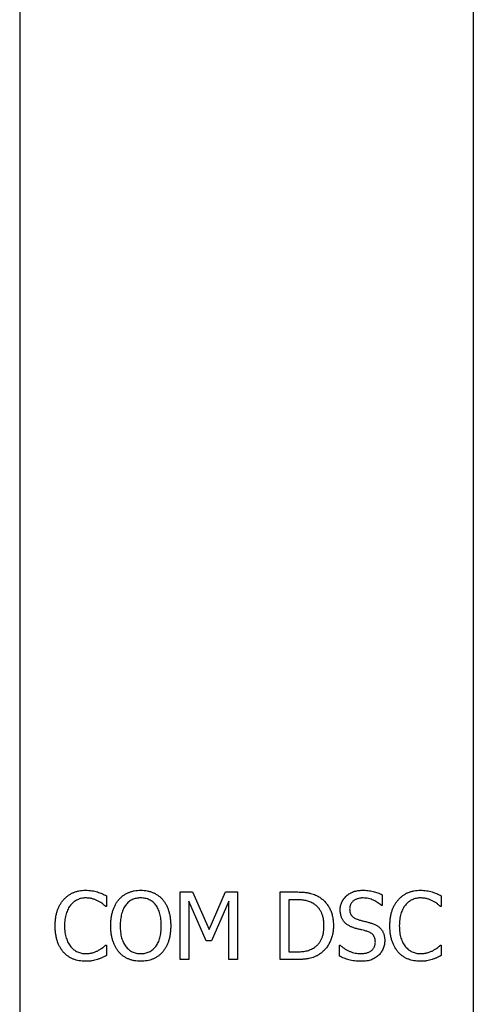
# Model space of a CAD drawing. Header units: millimetres. Extents: x -18 to 13, y -393 to -131.
# Tile 2 of 3: x -18 to 13, y -262 to -197. Entities that reach past the tile are written whole.
import ezdxf

# ---------------------------------------------------------------- set-up
doc = ezdxf.new("R2010")
doc.units = ezdxf.units.MM

msp = doc.modelspace()

# ---------------------------------------------------------------- linework, layer by layer
at = {"color": 7, "linetype": 'Continuous', "lineweight": 25}
for p, q in [((-17.508, -131.025), (-17.508, -393.075)), ((12.672, -146.875), (12.672, -377.225)), ((-11.731, -254.835), (-11.731, -255.543)), ((-6.833, -254.575), (-6.008, -254.575)), ((-6.833, -259.075), (-6.833, -254.575)), ((-6.008, -254.575), (-4.893, -257.07)), ((-4.893, -257.07), (-3.816, -254.575)), ((-3.816, -254.575), (-3.016, -254.575)), ((-3.016, -254.575), (-3.016, -259.075)), ((-0.168, -254.575), (0.852, -254.575)), ((-0.168, -259.075), (-0.168, -254.575)), ((6.61, -254.757), (6.61, -255.486)), ((10.541, -254.835), (10.541, -255.543)), ((-6.263, -255.194), (-6.263, -259.075)), ((-5.109, -257.822), (-6.263, -255.194)), ((-3.586, -255.194), (-4.749, -257.822)), ((-3.586, -259.075), (-3.586, -255.194)), ((0.402, -255.088), (0.402, -258.562)), ((0.86, -255.088), (0.402, -255.088)), ((6.61, -255.486), (6.567, -255.486)), ((-11.731, -255.543), (-11.779, -255.543)), ((10.541, -255.543), (10.493, -255.543)), ((-11.777, -258.107), (-11.731, -258.107)), ((-11.731, -258.107), (-11.731, -258.808)), ((-4.749, -257.822), (-5.109, -257.822)), ((3.762, -258.107), (3.804, -258.107)), ((3.762, -258.844), (3.762, -258.107)), ((10.495, -258.107), (10.541, -258.107)), ((10.541, -258.107), (10.541, -258.808)), ((0.402, -258.562), (0.86, -258.562)), ((-6.263, -259.075), (-6.833, -259.075)), ((-3.016, -259.075), (-3.586, -259.075)), ((0.863, -259.075), (-0.168, -259.075))]:
    msp.add_line(p, q, dxfattribs=at)
for points, knots in [([(-14.587, -255.089), (-14.541, -255.04), (-14.45, -254.942), (-14.294, -254.816), (-14.128, -254.708), (-13.949, -254.618), (-13.758, -254.548), (-13.555, -254.497), (-13.342, -254.466), (-13.197, -254.463), (-13.122, -254.461)], [0, 0, 0, 0, 0.122488, 0.243635, 0.363743, 0.484778, 0.608254, 0.734415, 0.864548, 1, 1, 1, 1]), ([(-13.122, -254.461), (-13.049, -254.462), (-12.907, -254.465), (-12.701, -254.492), (-12.51, -254.527), (-12.389, -254.56), (-12.33, -254.577)], [0, 0, 0, 0, 0.273881, 0.530624, 0.773157, 1, 1, 1, 1]), ([(-12.33, -254.577), (-12.281, -254.593), (-12.18, -254.625), (-12.031, -254.688), (-11.88, -254.757), (-11.781, -254.809), (-11.731, -254.835)], [0, 0, 0, 0, 0.237426, 0.486161, 0.742831, 1, 1, 1, 1]), ([(-10.905, -255.077), (-10.86, -255.029), (-10.771, -254.933), (-10.62, -254.809), (-10.455, -254.702), (-10.277, -254.615), (-10.087, -254.546), (-9.886, -254.496), (-9.674, -254.466), (-9.529, -254.463), (-9.455, -254.461)], [0, 0, 0, 0, 0.121141, 0.240473, 0.360396, 0.481794, 0.605747, 0.73264, 0.863596, 1, 1, 1, 1]), ([(-9.455, -254.461), (-9.38, -254.463), (-9.233, -254.466), (-9.019, -254.497), (-8.816, -254.548), (-8.625, -254.619), (-8.447, -254.709), (-8.283, -254.814), (-8.132, -254.936), (-8.045, -255.03), (-8.001, -255.077)], [0, 0, 0, 0, 0.137845, 0.270312, 0.397685, 0.522537, 0.644247, 0.763701, 0.881744, 1, 1, 1, 1]), ([(0.852, -254.575), (0.903, -254.575), (1.003, -254.576), (1.148, -254.581), (1.285, -254.587), (1.413, -254.598), (1.532, -254.611), (1.644, -254.627), (1.746, -254.647), (1.87, -254.676), (2.014, -254.718), (2.173, -254.781), (2.322, -254.848), (2.411, -254.905), (2.455, -254.932)], [0, 0, 0, 0, 0.092408, 0.179509, 0.26134, 0.338518, 0.411067, 0.477991, 0.540528, 0.598697, 0.707358, 0.809822, 0.907301, 1, 1, 1, 1]), ([(3.819, -255.767), (3.82, -255.721), (3.822, -255.632), (3.843, -255.501), (3.876, -255.376), (3.921, -255.256), (3.98, -255.141), (4.052, -255.033), (4.137, -254.93), (4.235, -254.835), (4.342, -254.747), (4.458, -254.67), (4.581, -254.606), (4.711, -254.552), (4.848, -254.511), (4.992, -254.482), (5.144, -254.465), (5.247, -254.462), (5.3, -254.461)], [0, 0, 0, 0, 0.06177, 0.121318, 0.17972, 0.237544, 0.295626, 0.354128, 0.414287, 0.476459, 0.539512, 0.602376, 0.664795, 0.728456, 0.79289, 0.859568, 0.928156, 1, 1, 1, 1]), ([(5.3, -254.461), (5.361, -254.462), (5.482, -254.463), (5.659, -254.479), (5.832, -254.503), (5.999, -254.537), (6.161, -254.58), (6.317, -254.629), (6.467, -254.688), (6.563, -254.734), (6.61, -254.757)], [0, 0, 0, 0, 0.134683, 0.266517, 0.394513, 0.520488, 0.644112, 0.764794, 0.883345, 1, 1, 1, 1]), ([(7.686, -255.089), (7.731, -255.04), (7.822, -254.942), (7.978, -254.816), (8.144, -254.708), (8.324, -254.618), (8.515, -254.548), (8.717, -254.497), (8.93, -254.466), (9.075, -254.463), (9.15, -254.461)], [0, 0, 0, 0, 0.122488, 0.243635, 0.363743, 0.484778, 0.608254, 0.734415, 0.864548, 1, 1, 1, 1]), ([(9.15, -254.461), (9.223, -254.462), (9.365, -254.465), (9.571, -254.492), (9.762, -254.527), (9.883, -254.56), (9.942, -254.577)], [0, 0, 0, 0, 0.273881, 0.530624, 0.773157, 1, 1, 1, 1]), ([(9.942, -254.577), (9.991, -254.593), (10.092, -254.625), (10.241, -254.688), (10.392, -254.757), (10.491, -254.809), (10.541, -254.835)], [0, 0, 0, 0, 0.237426, 0.486161, 0.742831, 1, 1, 1, 1]), ([(-15.149, -256.829), (-15.147, -256.737), (-15.144, -256.557), (-15.118, -256.297), (-15.072, -256.056), (-15.01, -255.832), (-14.93, -255.625), (-14.832, -255.432), (-14.72, -255.252), (-14.631, -255.143), (-14.587, -255.089)], [0, 0, 0, 0, 0.148585, 0.287832, 0.418622, 0.541737, 0.660185, 0.775348, 0.888117, 1, 1, 1, 1]), ([(-14.121, -255.448), (-14.152, -255.489), (-14.216, -255.572), (-14.292, -255.713), (-14.363, -255.868), (-14.419, -256.038), (-14.466, -256.22), (-14.498, -256.415), (-14.52, -256.62), (-14.522, -256.761), (-14.523, -256.833)], [0, 0, 0, 0, 0.104121, 0.213188, 0.328188, 0.450451, 0.578614, 0.712609, 0.852683, 1, 1, 1, 1]), ([(-13.127, -254.974), (-13.174, -254.975), (-13.268, -254.977), (-13.407, -255.002), (-13.541, -255.039), (-13.672, -255.092), (-13.797, -255.158), (-13.913, -255.242), (-14.024, -255.336), (-14.088, -255.41), (-14.121, -255.448)], [0, 0, 0, 0, 0.124433, 0.247275, 0.369026, 0.492831, 0.61697, 0.741449, 0.868873, 1, 1, 1, 1]), ([(-12.284, -255.18), (-12.343, -255.152), (-12.465, -255.093), (-12.627, -255.04), (-12.766, -255.005), (-12.879, -254.986), (-13, -254.976), (-13.084, -254.974), (-13.127, -254.974)], [0, 0, 0, 0, 0.225356, 0.460053, 0.583422, 0.714113, 0.852728, 1, 1, 1, 1]), ([(-11.779, -255.543), (-11.794, -255.531), (-11.824, -255.506), (-11.871, -255.465), (-11.925, -255.421), (-12.006, -255.355), (-12.124, -255.27), (-12.229, -255.211), (-12.284, -255.18)], [0, 0, 0, 0, 0.090162, 0.189465, 0.302118, 0.423016, 0.693317, 1, 1, 1, 1]), ([(-11.447, -256.827), (-11.445, -256.734), (-11.442, -256.554), (-11.415, -256.293), (-11.372, -256.05), (-11.31, -255.823), (-11.233, -255.613), (-11.139, -255.419), (-11.032, -255.238), (-10.947, -255.13), (-10.905, -255.077)], [0, 0, 0, 0, 0.14859, 0.288788, 0.420345, 0.545173, 0.664453, 0.779632, 0.890899, 1, 1, 1, 1]), ([(-10.451, -255.445), (-10.48, -255.486), (-10.54, -255.57), (-10.612, -255.71), (-10.676, -255.864), (-10.727, -256.033), (-10.77, -256.215), (-10.798, -256.409), (-10.816, -256.614), (-10.819, -256.755), (-10.82, -256.827)], [0, 0, 0, 0, 0.102735, 0.210923, 0.324848, 0.446654, 0.574824, 0.709815, 0.851163, 1, 1, 1, 1]), ([(-9.451, -254.974), (-9.504, -254.975), (-9.606, -254.977), (-9.755, -254.999), (-9.893, -255.035), (-10.022, -255.086), (-10.142, -255.151), (-10.252, -255.235), (-10.359, -255.331), (-10.42, -255.407), (-10.451, -255.445)], [0, 0, 0, 0, 0.137909, 0.266961, 0.391055, 0.509199, 0.626626, 0.746131, 0.870464, 1, 1, 1, 1]), ([(-8.454, -255.445), (-8.485, -255.408), (-8.544, -255.334), (-8.649, -255.237), (-8.761, -255.155), (-8.884, -255.09), (-9.015, -255.038), (-9.153, -255), (-9.3, -254.977), (-9.4, -254.975), (-9.451, -254.974)], [0, 0, 0, 0, 0.126259, 0.249416, 0.37019, 0.491183, 0.613257, 0.737294, 0.866202, 1, 1, 1, 1]), ([(-8.086, -256.827), (-8.087, -256.753), (-8.089, -256.61), (-8.107, -256.402), (-8.137, -256.208), (-8.18, -256.027), (-8.233, -255.859), (-8.295, -255.706), (-8.367, -255.568), (-8.426, -255.486), (-8.454, -255.445)], [0, 0, 0, 0, 0.151895, 0.29507, 0.430151, 0.557862, 0.678682, 0.791807, 0.898624, 1, 1, 1, 1]), ([(-8.001, -255.077), (-7.96, -255.129), (-7.876, -255.235), (-7.768, -255.412), (-7.676, -255.608), (-7.597, -255.82), (-7.535, -256.049), (-7.491, -256.295), (-7.464, -256.556), (-7.461, -256.735), (-7.459, -256.827)], [0, 0, 0, 0, 0.106622, 0.216664, 0.332059, 0.452836, 0.579617, 0.712656, 0.852372, 1, 1, 1, 1]), ([(2.052, -255.36), (2.011, -255.337), (1.931, -255.291), (1.804, -255.234), (1.674, -255.186), (1.537, -255.15), (1.39, -255.12), (1.228, -255.102), (1.049, -255.089), (0.925, -255.088), (0.86, -255.088)], [0, 0, 0, 0, 0.112532, 0.223754, 0.335995, 0.448382, 0.567697, 0.698663, 0.84267, 1, 1, 1, 1]), ([(2.737, -256.821), (2.736, -256.778), (2.736, -256.694), (2.727, -256.571), (2.714, -256.453), (2.696, -256.339), (2.67, -256.231), (2.642, -256.127), (2.605, -256.028), (2.566, -255.933), (2.52, -255.844), (2.469, -255.76), (2.412, -255.68), (2.351, -255.605), (2.284, -255.536), (2.212, -255.472), (2.135, -255.413), (2.08, -255.378), (2.052, -255.36)], [0, 0, 0, 0, 0.075782, 0.148545, 0.218443, 0.286691, 0.35255, 0.416005, 0.478084, 0.538673, 0.597736, 0.656299, 0.713671, 0.770867, 0.827422, 0.884443, 0.941481, 1, 1, 1, 1]), ([(2.455, -254.932), (2.49, -254.956), (2.56, -255.005), (2.66, -255.085), (2.753, -255.172), (2.841, -255.265), (2.921, -255.364), (2.997, -255.468), (3.065, -255.579), (3.128, -255.695), (3.184, -255.817), (3.232, -255.945), (3.273, -256.078), (3.306, -256.217), (3.331, -256.362), (3.35, -256.513), (3.362, -256.669), (3.363, -256.775), (3.364, -256.829)], [0, 0, 0, 0, 0.058664, 0.116856, 0.174454, 0.23233, 0.290463, 0.348797, 0.407913, 0.467712, 0.528784, 0.590693, 0.654237, 0.719171, 0.786225, 0.855198, 0.92627, 1, 1, 1, 1]), ([(5.349, -254.974), (5.316, -254.974), (5.252, -254.975), (5.158, -254.985), (5.068, -254.999), (4.984, -255.023), (4.904, -255.049), (4.83, -255.085), (4.759, -255.125), (4.695, -255.172), (4.636, -255.223), (4.586, -255.279), (4.542, -255.338), (4.507, -255.403), (4.479, -255.47), (4.461, -255.542), (4.447, -255.618), (4.446, -255.67), (4.446, -255.696)], [0, 0, 0, 0, 0.076114, 0.149163, 0.218692, 0.285365, 0.349966, 0.413447, 0.475173, 0.537009, 0.597236, 0.654503, 0.711401, 0.766927, 0.823189, 0.879884, 0.938933, 1, 1, 1, 1]), ([(6.567, -255.486), (6.53, -255.452), (6.456, -255.383), (6.328, -255.291), (6.187, -255.204), (6.033, -255.125), (5.87, -255.057), (5.7, -255.009), (5.526, -254.979), (5.408, -254.976), (5.349, -254.974)], [0, 0, 0, 0, 0.110456, 0.226292, 0.348307, 0.477815, 0.60944, 0.739435, 0.868835, 1, 1, 1, 1]), ([(7.123, -256.829), (7.125, -256.737), (7.128, -256.557), (7.154, -256.297), (7.2, -256.056), (7.262, -255.832), (7.342, -255.625), (7.44, -255.432), (7.553, -255.252), (7.641, -255.143), (7.686, -255.089)], [0, 0, 0, 0, 0.148585, 0.287832, 0.418622, 0.541737, 0.660185, 0.775348, 0.888117, 1, 1, 1, 1]), ([(8.151, -255.448), (8.12, -255.489), (8.056, -255.572), (7.98, -255.713), (7.909, -255.868), (7.853, -256.038), (7.806, -256.22), (7.774, -256.415), (7.752, -256.62), (7.751, -256.761), (7.75, -256.833)], [0, 0, 0, 0, 0.104121, 0.213188, 0.328188, 0.450451, 0.578614, 0.712609, 0.852683, 1, 1, 1, 1]), ([(9.145, -254.974), (9.098, -254.975), (9.004, -254.977), (8.866, -255.002), (8.731, -255.039), (8.6, -255.092), (8.475, -255.158), (8.359, -255.242), (8.248, -255.336), (8.184, -255.41), (8.151, -255.448)], [0, 0, 0, 0, 0.124433, 0.247275, 0.369026, 0.492831, 0.61697, 0.741449, 0.868873, 1, 1, 1, 1]), ([(9.988, -255.18), (9.929, -255.152), (9.807, -255.093), (9.645, -255.04), (9.507, -255.005), (9.393, -254.986), (9.272, -254.976), (9.188, -254.974), (9.145, -254.974)], [0, 0, 0, 0, 0.225356, 0.460053, 0.583422, 0.714113, 0.852728, 1, 1, 1, 1]), ([(10.493, -255.543), (10.478, -255.531), (10.449, -255.506), (10.401, -255.465), (10.347, -255.421), (10.266, -255.355), (10.148, -255.27), (10.044, -255.211), (9.988, -255.18)], [0, 0, 0, 0, 0.090162, 0.189465, 0.302118, 0.423016, 0.693317, 1, 1, 1, 1]), ([(4.106, -256.591), (4.084, -256.565), (4.04, -256.513), (3.983, -256.428), (3.934, -256.335), (3.892, -256.236), (3.859, -256.13), (3.836, -256.015), (3.821, -255.894), (3.82, -255.81), (3.819, -255.767)], [0, 0, 0, 0, 0.113289, 0.228248, 0.344589, 0.464692, 0.588859, 0.718999, 0.85544, 1, 1, 1, 1]), ([(4.446, -255.696), (4.447, -255.743), (4.45, -255.831), (4.477, -255.958), (4.523, -256.068), (4.586, -256.166), (4.669, -256.246), (4.765, -256.317), (4.879, -256.374), (4.962, -256.401), (5.005, -256.416)], [0, 0, 0, 0, 0.140472, 0.268257, 0.387912, 0.502061, 0.616437, 0.735425, 0.86242, 1, 1, 1, 1]), ([(4.833, -256.995), (4.796, -256.984), (4.723, -256.964), (4.618, -256.927), (4.519, -256.886), (4.425, -256.841), (4.337, -256.789), (4.254, -256.731), (4.176, -256.665), (4.129, -256.616), (4.106, -256.591)], [0, 0, 0, 0, 0.137488, 0.269237, 0.39596, 0.519072, 0.639175, 0.757979, 0.878438, 1, 1, 1, 1]), ([(5.005, -256.416), (5.037, -256.424), (5.106, -256.443), (5.215, -256.473), (5.334, -256.503), (5.46, -256.534), (5.585, -256.565), (5.702, -256.596), (5.809, -256.625), (5.875, -256.645), (5.906, -256.655)], [0, 0, 0, 0, 0.108772, 0.229341, 0.361226, 0.503754, 0.646282, 0.776561, 0.89437, 1, 1, 1, 1]), ([(5.906, -256.655), (5.943, -256.667), (6.015, -256.691), (6.118, -256.734), (6.212, -256.782), (6.3, -256.834), (6.379, -256.891), (6.451, -256.952), (6.516, -257.018), (6.572, -257.089), (6.621, -257.165), (6.664, -257.244), (6.701, -257.327), (6.73, -257.415), (6.753, -257.507), (6.769, -257.603), (6.779, -257.704), (6.781, -257.772), (6.781, -257.807)], [0, 0, 0, 0, 0.073994, 0.144759, 0.212821, 0.277001, 0.339252, 0.399677, 0.458308, 0.515689, 0.572705, 0.630128, 0.687845, 0.747105, 0.807431, 0.869047, 0.93352, 1, 1, 1, 1]), ([(-14.584, -258.592), (-14.628, -258.54), (-14.717, -258.436), (-14.827, -258.257), (-14.924, -258.061), (-15.006, -257.848), (-15.071, -257.617), (-15.115, -257.368), (-15.145, -257.104), (-15.148, -256.923), (-15.149, -256.829)], [0, 0, 0, 0, 0.107029, 0.217166, 0.332228, 0.452685, 0.579254, 0.712195, 0.852233, 1, 1, 1, 1]), ([(-14.523, -256.833), (-14.521, -256.909), (-14.519, -257.055), (-14.498, -257.267), (-14.464, -257.462), (-14.415, -257.642), (-14.353, -257.806), (-14.282, -257.956), (-14.202, -258.095), (-14.137, -258.177), (-14.106, -258.218)], [0, 0, 0, 0, 0.153915, 0.297566, 0.431766, 0.556903, 0.675457, 0.787714, 0.895629, 1, 1, 1, 1]), ([(-10.908, -258.57), (-10.95, -258.518), (-11.036, -258.412), (-11.141, -258.232), (-11.235, -258.037), (-11.312, -257.824), (-11.372, -257.595), (-11.416, -257.352), (-11.441, -257.094), (-11.445, -256.917), (-11.447, -256.827)], [0, 0, 0, 0, 0.10799, 0.219428, 0.334832, 0.456354, 0.583371, 0.715422, 0.854196, 1, 1, 1, 1]), ([(-10.82, -256.827), (-10.819, -256.899), (-10.816, -257.04), (-10.8, -257.245), (-10.77, -257.437), (-10.731, -257.616), (-10.678, -257.782), (-10.614, -257.935), (-10.54, -258.075), (-10.452, -258.2), (-10.355, -258.312), (-10.25, -258.41), (-10.136, -258.492), (-10.014, -258.56), (-9.885, -258.612), (-9.747, -258.65), (-9.602, -258.673), (-9.502, -258.675), (-9.451, -258.676)], [0, 0, 0, 0, 0.084053, 0.162854, 0.237448, 0.308083, 0.374674, 0.438301, 0.499061, 0.557947, 0.614822, 0.66991, 0.723689, 0.77665, 0.830333, 0.884743, 0.941295, 1, 1, 1, 1]), ([(-9.451, -258.676), (-9.4, -258.675), (-9.301, -258.673), (-9.156, -258.65), (-9.018, -258.612), (-8.889, -258.56), (-8.767, -258.492), (-8.654, -258.41), (-8.549, -258.312), (-8.453, -258.2), (-8.365, -258.075), (-8.291, -257.935), (-8.226, -257.782), (-8.175, -257.616), (-8.134, -257.437), (-8.107, -257.245), (-8.088, -257.04), (-8.087, -256.9), (-8.086, -256.827)], [0, 0, 0, 0, 0.058758, 0.115022, 0.16948, 0.223212, 0.276221, 0.329771, 0.384908, 0.44161, 0.500548, 0.561363, 0.625048, 0.691595, 0.76237, 0.836979, 0.915881, 1, 1, 1, 1]), ([(-7.459, -256.827), (-7.461, -256.916), (-7.464, -257.092), (-7.49, -257.349), (-7.534, -257.592), (-7.595, -257.821), (-7.672, -258.035), (-7.764, -258.232), (-7.873, -258.411), (-7.959, -258.518), (-8.001, -258.57)], [0, 0, 0, 0, 0.144264, 0.28246, 0.414412, 0.541918, 0.663799, 0.779979, 0.891421, 1, 1, 1, 1]), ([(2.11, -258.263), (2.16, -258.226), (2.259, -258.153), (2.387, -258.018), (2.496, -257.867), (2.569, -257.728), (2.617, -257.607), (2.649, -257.511), (2.677, -257.409), (2.699, -257.302), (2.716, -257.189), (2.728, -257.071), (2.735, -256.948), (2.736, -256.864), (2.737, -256.821)], [0, 0, 0, 0, 0.113496, 0.225409, 0.337602, 0.452742, 0.512313, 0.574004, 0.638024, 0.704979, 0.77403, 0.8465, 0.921408, 1, 1, 1, 1]), ([(3.364, -256.829), (3.363, -256.88), (3.362, -256.981), (3.35, -257.13), (3.331, -257.275), (3.303, -257.416), (3.268, -257.553), (3.225, -257.687), (3.174, -257.817), (3.117, -257.942), (3.052, -258.062), (2.983, -258.176), (2.906, -258.283), (2.827, -258.384), (2.74, -258.477), (2.649, -258.564), (2.552, -258.644), (2.484, -258.691), (2.45, -258.715)], [0, 0, 0, 0, 0.069754, 0.138065, 0.20514, 0.270803, 0.335588, 0.399815, 0.463732, 0.527049, 0.589637, 0.650765, 0.710735, 0.769647, 0.827943, 0.885345, 0.942732, 1, 1, 1, 1]), ([(5.629, -257.203), (5.564, -257.184), (5.44, -257.147), (5.285, -257.109), (5.162, -257.081), (5.062, -257.054), (4.951, -257.026), (4.874, -257.006), (4.833, -256.995)], [0, 0, 0, 0, 0.246565, 0.469623, 0.581946, 0.707125, 0.846735, 1, 1, 1, 1]), ([(6.155, -257.907), (6.153, -257.864), (6.15, -257.78), (6.127, -257.66), (6.087, -257.552), (6.031, -257.457), (5.957, -257.374), (5.864, -257.305), (5.754, -257.245), (5.672, -257.218), (5.629, -257.203)], [0, 0, 0, 0, 0.137194, 0.263435, 0.381951, 0.494741, 0.60823, 0.727846, 0.85706, 1, 1, 1, 1]), ([(7.688, -258.592), (7.644, -258.54), (7.556, -258.436), (7.445, -258.257), (7.348, -258.061), (7.266, -257.848), (7.201, -257.617), (7.157, -257.368), (7.127, -257.104), (7.124, -256.923), (7.123, -256.829)], [0, 0, 0, 0, 0.107029, 0.217166, 0.332228, 0.452685, 0.579254, 0.712195, 0.852233, 1, 1, 1, 1]), ([(7.75, -256.833), (7.751, -256.909), (7.754, -257.055), (7.774, -257.267), (7.808, -257.462), (7.857, -257.642), (7.919, -257.806), (7.991, -257.956), (8.071, -258.095), (8.135, -258.177), (8.166, -258.218)], [0, 0, 0, 0, 0.153915, 0.297566, 0.431766, 0.556903, 0.675457, 0.787714, 0.895629, 1, 1, 1, 1]), ([(-12.254, -258.458), (-12.202, -258.428), (-12.102, -258.372), (-11.99, -258.29), (-11.912, -258.225), (-11.86, -258.184), (-11.817, -258.144), (-11.789, -258.119), (-11.777, -258.107)], [0, 0, 0, 0, 0.30361, 0.577139, 0.700646, 0.813405, 0.91204, 1, 1, 1, 1]), ([(3.804, -258.107), (3.853, -258.15), (3.951, -258.238), (4.112, -258.35), (4.282, -258.448), (4.46, -258.53), (4.641, -258.594), (4.82, -258.641), (4.996, -258.671), (5.113, -258.675), (5.17, -258.676)], [0, 0, 0, 0, 0.130147, 0.25972, 0.388559, 0.518825, 0.64682, 0.768937, 0.886328, 1, 1, 1, 1]), ([(5.17, -258.676), (5.21, -258.676), (5.286, -258.674), (5.396, -258.664), (5.5, -258.649), (5.596, -258.626), (5.684, -258.595), (5.766, -258.56), (5.84, -258.517), (5.906, -258.467), (5.964, -258.412), (6.016, -258.353), (6.059, -258.288), (6.094, -258.22), (6.122, -258.148), (6.141, -258.072), (6.153, -257.991), (6.154, -257.936), (6.155, -257.907)], [0, 0, 0, 0, 0.083205, 0.161639, 0.2356, 0.305589, 0.371541, 0.433594, 0.494003, 0.552473, 0.609527, 0.664472, 0.718992, 0.772813, 0.826869, 0.882799, 0.940092, 1, 1, 1, 1]), ([(6.781, -257.807), (6.78, -257.851), (6.778, -257.94), (6.756, -258.073), (6.724, -258.205), (6.677, -258.335), (6.62, -258.46), (6.551, -258.575), (6.471, -258.682), (6.41, -258.744), (6.379, -258.775)], [0, 0, 0, 0, 0.124172, 0.248024, 0.374173, 0.50311, 0.630747, 0.756111, 0.878329, 1, 1, 1, 1]), ([(10.018, -258.458), (10.071, -258.428), (10.17, -258.372), (10.282, -258.29), (10.36, -258.225), (10.412, -258.184), (10.456, -258.144), (10.483, -258.119), (10.495, -258.107)], [0, 0, 0, 0, 0.30361, 0.577139, 0.700646, 0.813405, 0.91204, 1, 1, 1, 1]), ([(-13.131, -259.189), (-13.204, -259.187), (-13.346, -259.183), (-13.555, -259.155), (-13.754, -259.108), (-13.945, -259.043), (-14.124, -258.958), (-14.291, -258.856), (-14.446, -258.734), (-14.538, -258.639), (-14.584, -258.592)], [0, 0, 0, 0, 0.133783, 0.263603, 0.389665, 0.513501, 0.635772, 0.756511, 0.877106, 1, 1, 1, 1]), ([(-14.106, -258.218), (-14.074, -258.254), (-14.011, -258.326), (-13.903, -258.418), (-13.789, -258.499), (-13.666, -258.564), (-13.536, -258.613), (-13.403, -258.65), (-13.266, -258.672), (-13.174, -258.675), (-13.127, -258.676)], [0, 0, 0, 0, 0.129644, 0.256109, 0.380268, 0.5046, 0.628391, 0.751464, 0.874803, 1, 1, 1, 1]), ([(-13.127, -258.676), (-13.084, -258.676), (-13.001, -258.674), (-12.878, -258.663), (-12.76, -258.643), (-12.648, -258.616), (-12.541, -258.583), (-12.439, -258.546), (-12.343, -258.505), (-12.283, -258.474), (-12.254, -258.458)], [0, 0, 0, 0, 0.14001, 0.27567, 0.406641, 0.533406, 0.657243, 0.776147, 0.890136, 1, 1, 1, 1]), ([(-9.455, -259.189), (-9.529, -259.187), (-9.675, -259.184), (-9.887, -259.153), (-10.089, -259.106), (-10.278, -259.038), (-10.457, -258.951), (-10.621, -258.843), (-10.774, -258.717), (-10.863, -258.62), (-10.908, -258.57)], [0, 0, 0, 0, 0.136469, 0.267504, 0.393692, 0.516511, 0.637482, 0.75728, 0.877728, 1, 1, 1, 1]), ([(-8.001, -258.57), (-8.048, -258.621), (-8.14, -258.72), (-8.297, -258.848), (-8.465, -258.955), (-8.644, -259.042), (-8.834, -259.108), (-9.032, -259.155), (-9.241, -259.183), (-9.382, -259.187), (-9.455, -259.189)], [0, 0, 0, 0, 0.126169, 0.249048, 0.370733, 0.492008, 0.614517, 0.739042, 0.867285, 1, 1, 1, 1]), ([(0.86, -258.562), (0.925, -258.562), (1.05, -258.561), (1.231, -258.548), (1.4, -258.529), (1.558, -258.502), (1.707, -258.462), (1.848, -258.411), (1.983, -258.345), (2.067, -258.291), (2.11, -258.263)], [0, 0, 0, 0, 0.14862, 0.28732, 0.417695, 0.538837, 0.655237, 0.770601, 0.884611, 1, 1, 1, 1]), ([(2.45, -258.715), (2.393, -258.749), (2.283, -258.816), (2.109, -258.896), (1.936, -258.96), (1.788, -258.998), (1.666, -259.021), (1.569, -259.035), (1.467, -259.047), (1.358, -259.058), (1.243, -259.066), (1.122, -259.071), (0.995, -259.075), (0.908, -259.075), (0.863, -259.075)], [0, 0, 0, 0, 0.119515, 0.234275, 0.346108, 0.455249, 0.511162, 0.570531, 0.632962, 0.699025, 0.769249, 0.84261, 0.919164, 1, 1, 1, 1]), ([(9.141, -259.189), (9.069, -259.187), (8.926, -259.183), (8.718, -259.155), (8.518, -259.108), (8.327, -259.043), (8.148, -258.958), (7.981, -258.856), (7.826, -258.734), (7.734, -258.639), (7.688, -258.592)], [0, 0, 0, 0, 0.133783, 0.263603, 0.389665, 0.513501, 0.635772, 0.756511, 0.877106, 1, 1, 1, 1]), ([(8.166, -258.218), (8.198, -258.254), (8.261, -258.326), (8.369, -258.418), (8.483, -258.499), (8.606, -258.564), (8.736, -258.613), (8.869, -258.65), (9.006, -258.672), (9.099, -258.675), (9.145, -258.676)], [0, 0, 0, 0, 0.129644, 0.256109, 0.380268, 0.5046, 0.628391, 0.751464, 0.874803, 1, 1, 1, 1]), ([(9.145, -258.676), (9.188, -258.676), (9.271, -258.674), (9.394, -258.663), (9.512, -258.643), (9.624, -258.616), (9.732, -258.583), (9.833, -258.546), (9.929, -258.505), (9.989, -258.474), (10.018, -258.458)], [0, 0, 0, 0, 0.14001, 0.27567, 0.406641, 0.533406, 0.657243, 0.776147, 0.890136, 1, 1, 1, 1]), ([(-12.33, -259.061), (-12.393, -259.08), (-12.514, -259.116), (-12.666, -259.153), (-12.789, -259.173), (-12.892, -259.182), (-13.007, -259.188), (-13.089, -259.189), (-13.131, -259.189)], [0, 0, 0, 0, 0.24215, 0.462971, 0.574592, 0.700694, 0.842801, 1, 1, 1, 1]), ([(-11.731, -258.808), (-11.78, -258.83), (-11.873, -258.873), (-11.989, -258.929), (-12.082, -258.973), (-12.159, -259.002), (-12.242, -259.033), (-12.3, -259.051), (-12.33, -259.061)], [0, 0, 0, 0, 0.244103, 0.475905, 0.59156, 0.718011, 0.853409, 1, 1, 1, 1]), ([(5.219, -259.189), (5.142, -259.188), (4.993, -259.186), (4.778, -259.167), (4.581, -259.137), (4.401, -259.092), (4.233, -259.038), (4.071, -258.979), (3.914, -258.916), (3.813, -258.868), (3.762, -258.844)], [0, 0, 0, 0, 0.153677, 0.295478, 0.427177, 0.548376, 0.66379, 0.777739, 0.889664, 1, 1, 1, 1]), ([(6.379, -258.775), (6.343, -258.807), (6.271, -258.871), (6.152, -258.953), (6.027, -259.025), (5.894, -259.086), (5.748, -259.132), (5.587, -259.166), (5.408, -259.185), (5.284, -259.187), (5.219, -259.189)], [0, 0, 0, 0, 0.114862, 0.228151, 0.341684, 0.456072, 0.575199, 0.704732, 0.846402, 1, 1, 1, 1]), ([(9.942, -259.061), (9.879, -259.08), (9.758, -259.116), (9.606, -259.153), (9.483, -259.173), (9.38, -259.182), (9.265, -259.188), (9.184, -259.189), (9.141, -259.189)], [0, 0, 0, 0, 0.24215, 0.462971, 0.574592, 0.700694, 0.842801, 1, 1, 1, 1]), ([(10.541, -258.808), (10.493, -258.83), (10.399, -258.873), (10.283, -258.929), (10.19, -258.973), (10.114, -259.002), (10.031, -259.033), (9.972, -259.051), (9.942, -259.061)], [0, 0, 0, 0, 0.244103, 0.475905, 0.59156, 0.718011, 0.853409, 1, 1, 1, 1])]:
    msp.add_open_spline(points, degree=3, knots=knots, dxfattribs=at)

doc.saveas('drawing.dxf')
